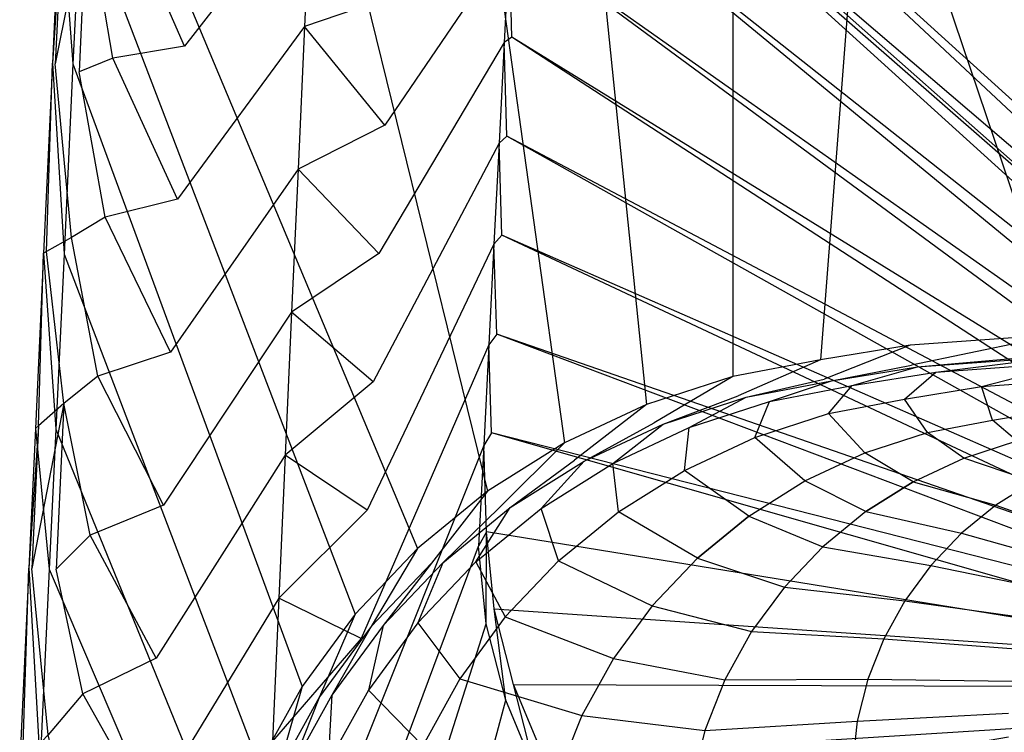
# Model space of a CAD drawing. Extents: x 0 to 0.45, y -0.35 to 0.
# Tile 4 of 30: x 0.002 to 0.151, y -0.163 to -0.055. Entities that reach past the tile are written whole.
import ezdxf

# ---------------------------------------------------------------- set-up
doc = ezdxf.new("R2010")
doc.units = 0
doc.layers.add('L0_WT_536045_0___REPLACEMTFOREM', color=7, linetype='CONTINUOUS')

msp = doc.modelspace()

# ---------------------------------------------------------------- linework, layer by layer
at = {"layer": 'L0_WT_536045_0___REPLACEMTFOREM', "color": 8}
for points, invisible_edges in [([(0.079376, -0.001524, 0.021923), (0.21824, -0.131549, 0.021923), (0.078767, -0.011923, 0.021923), (0.079376, -0.001524, 0.021923)], 13), ([(0.21824, -0.131549, 0.021923), (0.079376, -0.001524, 0.021923), (0.22178, -0.131085, 0.021923), (0.21824, -0.131549, 0.021923)], 14), ([(0.370624, -0.001524, 0.021923), (0.22178, -0.131085, 0.021923), (0.079376, -0.001524, 0.021923), (0.370624, -0.001524, 0.021923)], 13), ([(0.078697, -0.013122, 0.021923), (0.211479, -0.133682, 0.021923), (0.077931, -0.028026, 0.021923), (0.078697, -0.013122, 0.021923)], 13), ([(0.078767, -0.011923, 0.021923), (0.214833, -0.13237, 0.021923), (0.078697, -0.013122, 0.021923), (0.078767, -0.011923, 0.021923)], 13), ([(0.211479, -0.133682, 0.021923), (0.078697, -0.013122, 0.021923), (0.214833, -0.13237, 0.021923), (0.211479, -0.133682, 0.021923)], 14), ([(0.214833, -0.13237, 0.021923), (0.078767, -0.011923, 0.021923), (0.21824, -0.131549, 0.021923), (0.214833, -0.13237, 0.021923)], 14), ([(0.062171, -0.134881, 0.160385), (0.012428, -0.016115, 0.160385), (0.011465, -0.036696, 0.160385), (0.062171, -0.134881, 0.160385)], 13), ([(0.072724, -0.12624, 0.160385), (0.045644, -0.016115, 0.160385), (0.012428, -0.016115, 0.160385), (0.072724, -0.12624, 0.160385)], 13), ([(0.012428, -0.016115, 0.160385), (0.062171, -0.134881, 0.160385), (0.072724, -0.12624, 0.160385), (0.012428, -0.016115, 0.160385)], 14), ([(0.084289, -0.118957, 0.160385), (0.070015, -0.016115, 0.160385), (0.045644, -0.016115, 0.160385), (0.084289, -0.118957, 0.160385)], 13), ([(0.045644, -0.016115, 0.160385), (0.072724, -0.12624, 0.160385), (0.084289, -0.118957, 0.160385), (0.045644, -0.016115, 0.160385)], 14), ([(0.09667, -0.113159, 0.160385), (0.086719, -0.016115, 0.160385), (0.070015, -0.016115, 0.160385), (0.09667, -0.113159, 0.160385)], 13), ([(0.070015, -0.016115, 0.160385), (0.084289, -0.118957, 0.160385), (0.09667, -0.113159, 0.160385), (0.070015, -0.016115, 0.160385)], 14), ([(0.109658, -0.108943, 0.160385), (0.10967, -0.016115, 0.160385), (0.086719, -0.016115, 0.160385), (0.109658, -0.108943, 0.160385)], 13), ([(0.086719, -0.016115, 0.160385), (0.09667, -0.113159, 0.160385), (0.109658, -0.108943, 0.160385), (0.086719, -0.016115, 0.160385)], 14), ([(0.10967, -0.016115, 0.160385), (0.109658, -0.108943, 0.160385), (0.122879, -0.106412, 0.160385), (0.10967, -0.016115, 0.160385)], 14), ([(0.122879, -0.106412, 0.160385), (0.129818, -0.016108, 0.160385), (0.10967, -0.016115, 0.160385), (0.122879, -0.106412, 0.160385)], 13), ([(0.129818, -0.016108, 0.160385), (0.122879, -0.106412, 0.160385), (0.136341, -0.104234, 0.160385), (0.129818, -0.016108, 0.160385)], 14), ([(0.158928, -0.102582, 0.15988), (0.129818, -0.016108, 0.160385), (0.136341, -0.104234, 0.160385), (0.158928, -0.102582, 0.15988)], 14), ([(0.158928, -0.102582, 0.15988), (0.1535, -0.01611, 0.160368), (0.129818, -0.016108, 0.160385), (0.158928, -0.102582, 0.15988)], 14), ([(0.077931, -0.028026, 0.021923), (0.208304, -0.13539, 0.021923), (0.077165, -0.042931, 0.021923), (0.077931, -0.028026, 0.021923)], 13), ([(0.208304, -0.13539, 0.021923), (0.077931, -0.028026, 0.021923), (0.211479, -0.133682, 0.021923), (0.208304, -0.13539, 0.021923)], 14), ([(0.04612, -0.034659, 0.049616), (0.02711, -0.059201, 0.077308), (0.028179, -0.036161, 0.077308), (0.04612, -0.034659, 0.049616)], 14), ([(0.04612, -0.034659, 0.049616), (0.045153, -0.056196, 0.049616), (0.02711, -0.059201, 0.077308), (0.04612, -0.034659, 0.049616)], 14), ([(0.04612, -0.034659, 0.049616), (0.05815, -0.051774, 0.03577), (0.045153, -0.056196, 0.049616), (0.04612, -0.034659, 0.049616)], 13), ([(0.010289, -0.061854, 0.160385), (0.008389, -0.03656, 0.160385), (0.007213, -0.061718, 0.160385), (0.010289, -0.061854, 0.160385)], 13), ([(0.008811, -0.036722, 0.157458), (0.007213, -0.061718, 0.160385), (0.008389, -0.03656, 0.160385), (0.008811, -0.036722, 0.157458)], 14), ([(0.007213, -0.061718, 0.160385), (0.008811, -0.036722, 0.157458), (0.007637, -0.061859, 0.157458), (0.007213, -0.061718, 0.160385)], 13), ([(0.012387, -0.038089, 0.132692), (0.007637, -0.061859, 0.157458), (0.008811, -0.036722, 0.157458), (0.012387, -0.038089, 0.132692)], 14), ([(0.008389, -0.03656, 0.160385), (0.010289, -0.061854, 0.160385), (0.011465, -0.036696, 0.160385), (0.008389, -0.03656, 0.160385)], 14), ([(0.052811, -0.144735, 0.160385), (0.011465, -0.036696, 0.160385), (0.010289, -0.061854, 0.160385), (0.052811, -0.144735, 0.160385)], 13), ([(0.011465, -0.036696, 0.160385), (0.052811, -0.144735, 0.160385), (0.062171, -0.134881, 0.160385), (0.011465, -0.036696, 0.160385)], 14), ([(0.016279, -0.061002, 0.105), (0.012387, -0.038089, 0.132692), (0.01741, -0.037062, 0.105), (0.016279, -0.061002, 0.105)], 14), ([(0.01741, -0.037062, 0.105), (0.02711, -0.059201, 0.077308), (0.016279, -0.061002, 0.105), (0.01741, -0.037062, 0.105)], 13), ([(0.02711, -0.059201, 0.077308), (0.01741, -0.037062, 0.105), (0.028179, -0.036161, 0.077308), (0.02711, -0.059201, 0.077308)], 14), ([(0.007637, -0.061859, 0.157458), (0.012387, -0.038089, 0.132692), (0.011225, -0.063057, 0.132692), (0.007637, -0.061859, 0.157458)], 13), ([(0.012387, -0.038089, 0.132692), (0.016279, -0.061002, 0.105), (0.011225, -0.063057, 0.132692), (0.012387, -0.038089, 0.132692)], 13), ([(0.076399, -0.057836, 0.021923), (0.076008, -0.043469, 0.022766), (0.077165, -0.042931, 0.021923), (0.076399, -0.057836, 0.021923)], 14), ([(0.077165, -0.042931, 0.021923), (0.205356, -0.137469, 0.021923), (0.076399, -0.057836, 0.021923), (0.077165, -0.042931, 0.021923)], 13), ([(0.205356, -0.137469, 0.021923), (0.077165, -0.042931, 0.021923), (0.208304, -0.13539, 0.021923), (0.205356, -0.137469, 0.021923)], 14), ([(0.076008, -0.043469, 0.022766), (0.057262, -0.0711, 0.03577), (0.05815, -0.051774, 0.03577), (0.076008, -0.043469, 0.022766)], 14), ([(0.076008, -0.043469, 0.022766), (0.075234, -0.058643, 0.022766), (0.057262, -0.0711, 0.03577), (0.076008, -0.043469, 0.022766)], 14), ([(0.076008, -0.043469, 0.022766), (0.076399, -0.057836, 0.021923), (0.075234, -0.058643, 0.022766), (0.076008, -0.043469, 0.022766)], 13), ([(0.057262, -0.0711, 0.03577), (0.045153, -0.056196, 0.049616), (0.05815, -0.051774, 0.03577), (0.057262, -0.0711, 0.03577)], 14), ([(0.045153, -0.056196, 0.049616), (0.026041, -0.082241, 0.077308), (0.02711, -0.059201, 0.077308), (0.045153, -0.056196, 0.049616)], 14), ([(0.045153, -0.056196, 0.049616), (0.044187, -0.077733, 0.049616), (0.026041, -0.082241, 0.077308), (0.045153, -0.056196, 0.049616)], 14), ([(0.045153, -0.056196, 0.049616), (0.057262, -0.0711, 0.03577), (0.044187, -0.077733, 0.049616), (0.045153, -0.056196, 0.049616)], 13), ([(0.026041, -0.082241, 0.077308), (0.016279, -0.061002, 0.105), (0.02711, -0.059201, 0.077308), (0.026041, -0.082241, 0.077308)], 14), ([(0.075234, -0.058643, 0.022766), (0.056373, -0.090426, 0.03577), (0.057262, -0.0711, 0.03577), (0.075234, -0.058643, 0.022766)], 14), ([(0.075234, -0.058643, 0.022766), (0.074461, -0.073817, 0.022766), (0.056373, -0.090426, 0.03577), (0.075234, -0.058643, 0.022766)], 14), ([(0.075234, -0.058643, 0.022766), (0.075633, -0.072741, 0.021923), (0.074461, -0.073817, 0.022766), (0.075234, -0.058643, 0.022766)], 13), ([(0.075633, -0.072741, 0.021923), (0.075234, -0.058643, 0.022766), (0.076399, -0.057836, 0.021923), (0.075633, -0.072741, 0.021923)], 14), ([(0.076399, -0.057836, 0.021923), (0.20268, -0.139892, 0.021923), (0.075633, -0.072741, 0.021923), (0.076399, -0.057836, 0.021923)], 13), ([(0.20268, -0.139892, 0.021923), (0.076399, -0.057836, 0.021923), (0.205356, -0.137469, 0.021923), (0.20268, -0.139892, 0.021923)], 14), ([(0.008949, -0.09052, 0.160385), (0.007213, -0.061718, 0.160385), (0.005872, -0.090384, 0.160385), (0.008949, -0.09052, 0.160385)], 13), ([(0.007213, -0.061718, 0.160385), (0.006315, -0.090135, 0.157458), (0.005872, -0.090384, 0.160385), (0.007213, -0.061718, 0.160385)], 13), ([(0.006315, -0.090135, 0.157458), (0.007213, -0.061718, 0.160385), (0.007637, -0.061859, 0.157458), (0.006315, -0.090135, 0.157458)], 14), ([(0.007637, -0.061859, 0.157458), (0.010064, -0.088024, 0.132692), (0.006315, -0.090135, 0.157458), (0.007637, -0.061859, 0.157458)], 13), ([(0.007213, -0.061718, 0.160385), (0.008949, -0.09052, 0.160385), (0.010289, -0.061854, 0.160385), (0.007213, -0.061718, 0.160385)], 14), ([(0.010064, -0.088024, 0.132692), (0.007637, -0.061859, 0.157458), (0.011225, -0.063057, 0.132692), (0.010064, -0.088024, 0.132692)], 14), ([(0.044801, -0.155634, 0.160385), (0.010289, -0.061854, 0.160385), (0.008949, -0.09052, 0.160385), (0.044801, -0.155634, 0.160385)], 13), ([(0.010289, -0.061854, 0.160385), (0.044801, -0.155634, 0.160385), (0.052811, -0.144735, 0.160385), (0.010289, -0.061854, 0.160385)], 14), ([(0.015148, -0.084943, 0.105), (0.011225, -0.063057, 0.132692), (0.016279, -0.061002, 0.105), (0.015148, -0.084943, 0.105)], 14), ([(0.016279, -0.061002, 0.105), (0.026041, -0.082241, 0.077308), (0.015148, -0.084943, 0.105), (0.016279, -0.061002, 0.105)], 13), ([(0.011225, -0.063057, 0.132692), (0.015148, -0.084943, 0.105), (0.010064, -0.088024, 0.132692), (0.011225, -0.063057, 0.132692)], 13), ([(0.056373, -0.090426, 0.03577), (0.044187, -0.077733, 0.049616), (0.057262, -0.0711, 0.03577), (0.056373, -0.090426, 0.03577)], 14), ([(0.074461, -0.073817, 0.022766), (0.055485, -0.109752, 0.03577), (0.056373, -0.090426, 0.03577), (0.074461, -0.073817, 0.022766)], 14), ([(0.074461, -0.073817, 0.022766), (0.073688, -0.088991, 0.022766), (0.055485, -0.109752, 0.03577), (0.074461, -0.073817, 0.022766)], 14), ([(0.074461, -0.073817, 0.022766), (0.074867, -0.087646, 0.021923), (0.073688, -0.088991, 0.022766), (0.074461, -0.073817, 0.022766)], 13), ([(0.074867, -0.087646, 0.021923), (0.074461, -0.073817, 0.022766), (0.075633, -0.072741, 0.021923), (0.074867, -0.087646, 0.021923)], 14), ([(0.075633, -0.072741, 0.021923), (0.200319, -0.142625, 0.021923), (0.074867, -0.087646, 0.021923), (0.075633, -0.072741, 0.021923)], 13), ([(0.200319, -0.142625, 0.021923), (0.075633, -0.072741, 0.021923), (0.20268, -0.139892, 0.021923), (0.200319, -0.142625, 0.021923)], 14), ([(0.044187, -0.077733, 0.049616), (0.024972, -0.105281, 0.077308), (0.026041, -0.082241, 0.077308), (0.044187, -0.077733, 0.049616)], 14), ([(0.044187, -0.077733, 0.049616), (0.04322, -0.09927, 0.049616), (0.024972, -0.105281, 0.077308), (0.044187, -0.077733, 0.049616)], 14), ([(0.044187, -0.077733, 0.049616), (0.056373, -0.090426, 0.03577), (0.04322, -0.09927, 0.049616), (0.044187, -0.077733, 0.049616)], 13), ([(0.024972, -0.105281, 0.077308), (0.015148, -0.084943, 0.105), (0.026041, -0.082241, 0.077308), (0.024972, -0.105281, 0.077308)], 14), ([(0.014017, -0.108883, 0.105), (0.010064, -0.088024, 0.132692), (0.015148, -0.084943, 0.105), (0.014017, -0.108883, 0.105)], 14), ([(0.015148, -0.084943, 0.105), (0.024972, -0.105281, 0.077308), (0.014017, -0.108883, 0.105), (0.015148, -0.084943, 0.105)], 13), ([(0.008902, -0.112992, 0.132692), (0.006315, -0.090135, 0.157458), (0.010064, -0.088024, 0.132692), (0.008902, -0.112992, 0.132692)], 14), ([(0.010064, -0.088024, 0.132692), (0.014017, -0.108883, 0.105), (0.008902, -0.112992, 0.132692), (0.010064, -0.088024, 0.132692)], 13), ([(0.074101, -0.10255, 0.021923), (0.073688, -0.088991, 0.022766), (0.074867, -0.087646, 0.021923), (0.074101, -0.10255, 0.021923)], 14), ([(0.074867, -0.087646, 0.021923), (0.198311, -0.145629, 0.021923), (0.074101, -0.10255, 0.021923), (0.074867, -0.087646, 0.021923)], 13), ([(0.198311, -0.145629, 0.021923), (0.074867, -0.087646, 0.021923), (0.200319, -0.142625, 0.021923), (0.198311, -0.145629, 0.021923)], 14), ([(0.007716, -0.11689, 0.160385), (0.005872, -0.090384, 0.160385), (0.00464, -0.116754, 0.160385), (0.007716, -0.11689, 0.160385)], 13), ([(0.005872, -0.090384, 0.160385), (0.00509, -0.116357, 0.157458), (0.00464, -0.116754, 0.160385), (0.005872, -0.090384, 0.160385)], 13), ([(0.006315, -0.090135, 0.157458), (0.008902, -0.112992, 0.132692), (0.00509, -0.116357, 0.157458), (0.006315, -0.090135, 0.157458)], 13), ([(0.00509, -0.116357, 0.157458), (0.005872, -0.090384, 0.160385), (0.006315, -0.090135, 0.157458), (0.00509, -0.116357, 0.157458)], 14), ([(0.005872, -0.090384, 0.160385), (0.007716, -0.11689, 0.160385), (0.008949, -0.09052, 0.160385), (0.005872, -0.090384, 0.160385)], 14), ([(0.055485, -0.109752, 0.03577), (0.04322, -0.09927, 0.049616), (0.056373, -0.090426, 0.03577), (0.055485, -0.109752, 0.03577)], 14), ([(0.073688, -0.088991, 0.022766), (0.054597, -0.129078, 0.03577), (0.055485, -0.109752, 0.03577), (0.073688, -0.088991, 0.022766)], 14), ([(0.073688, -0.088991, 0.022766), (0.072914, -0.104165, 0.022766), (0.054597, -0.129078, 0.03577), (0.073688, -0.088991, 0.022766)], 14), ([(0.073688, -0.088991, 0.022766), (0.074101, -0.10255, 0.021923), (0.072914, -0.104165, 0.022766), (0.073688, -0.088991, 0.022766)], 13), ([(0.038279, -0.167392, 0.160385), (0.008949, -0.09052, 0.160385), (0.007716, -0.11689, 0.160385), (0.038279, -0.167392, 0.160385)], 13), ([(0.008949, -0.09052, 0.160385), (0.038279, -0.167392, 0.160385), (0.044801, -0.155634, 0.160385), (0.008949, -0.09052, 0.160385)], 14), ([(0.04322, -0.09927, 0.049616), (0.023903, -0.12832, 0.077308), (0.024972, -0.105281, 0.077308), (0.04322, -0.09927, 0.049616)], 14), ([(0.04322, -0.09927, 0.049616), (0.042254, -0.120807, 0.049616), (0.023903, -0.12832, 0.077308), (0.04322, -0.09927, 0.049616)], 14), ([(0.04322, -0.09927, 0.049616), (0.055485, -0.109752, 0.03577), (0.042254, -0.120807, 0.049616), (0.04322, -0.09927, 0.049616)], 13), ([(0.073335, -0.117455, 0.021923), (0.072914, -0.104165, 0.022766), (0.074101, -0.10255, 0.021923), (0.073335, -0.117455, 0.021923)], 14), ([(0.074101, -0.10255, 0.021923), (0.196688, -0.148858, 0.021923), (0.073335, -0.117455, 0.021923), (0.074101, -0.10255, 0.021923)], 13), ([(0.196688, -0.148858, 0.021923), (0.074101, -0.10255, 0.021923), (0.198311, -0.145629, 0.021923), (0.196688, -0.148858, 0.021923)], 14), ([(0.136562, -0.107223, 0.160385), (0.158928, -0.102582, 0.15988), (0.136341, -0.104234, 0.160385), (0.136562, -0.107223, 0.160385)], 13), ([(0.158928, -0.102582, 0.15988), (0.136562, -0.107223, 0.160385), (0.159115, -0.10557, 0.159863), (0.158928, -0.102582, 0.15988)], 14), ([(0.072914, -0.104165, 0.022766), (0.053709, -0.148404, 0.03577), (0.054597, -0.129078, 0.03577), (0.072914, -0.104165, 0.022766)], 14), ([(0.072914, -0.104165, 0.022766), (0.072141, -0.119339, 0.022766), (0.053709, -0.148404, 0.03577), (0.072914, -0.104165, 0.022766)], 14), ([(0.072914, -0.104165, 0.022766), (0.073335, -0.117455, 0.021923), (0.072141, -0.119339, 0.022766), (0.072914, -0.104165, 0.022766)], 13), ([(0.123431, -0.109358, 0.160385), (0.136341, -0.104234, 0.160385), (0.122879, -0.106412, 0.160385), (0.123431, -0.109358, 0.160385)], 13), ([(0.136341, -0.104234, 0.160385), (0.123431, -0.109358, 0.160385), (0.136562, -0.107223, 0.160385), (0.136341, -0.104234, 0.160385)], 14), ([(0.023903, -0.12832, 0.077308), (0.014017, -0.108883, 0.105), (0.024972, -0.105281, 0.077308), (0.023903, -0.12832, 0.077308)], 14), ([(0.110446, -0.111843, 0.160385), (0.122879, -0.106412, 0.160385), (0.109658, -0.108943, 0.160385), (0.110446, -0.111843, 0.160385)], 13), ([(0.122879, -0.106412, 0.160385), (0.110446, -0.111843, 0.160385), (0.123431, -0.109358, 0.160385), (0.122879, -0.106412, 0.160385)], 14), ([(0.137488, -0.107489, 0.153648), (0.159115, -0.10557, 0.159863), (0.136562, -0.107223, 0.160385), (0.137488, -0.107489, 0.153648)], 14), ([(0.159115, -0.10557, 0.159863), (0.137488, -0.107489, 0.153648), (0.159781, -0.105853, 0.15316), (0.159115, -0.10557, 0.159863)], 13), ([(0.140229, -0.108276, 0.133701), (0.159781, -0.105853, 0.15316), (0.137488, -0.107489, 0.153648), (0.140229, -0.108276, 0.133701)], 14), ([(0.159781, -0.105853, 0.15316), (0.140229, -0.108276, 0.133701), (0.161752, -0.106691, 0.133313), (0.159781, -0.105853, 0.15316)], 13), ([(0.147081, -0.110456, 0.107016), (0.161752, -0.106691, 0.133313), (0.140229, -0.108276, 0.133701), (0.147081, -0.110456, 0.107016)], 14), ([(0.161752, -0.106691, 0.133313), (0.147081, -0.110456, 0.107016), (0.166773, -0.108999, 0.106767), (0.161752, -0.106691, 0.133313)], 13), ([(0.124494, -0.109601, 0.153648), (0.136562, -0.107223, 0.160385), (0.123431, -0.109358, 0.160385), (0.124494, -0.109601, 0.153648)], 14), ([(0.136562, -0.107223, 0.160385), (0.124494, -0.109601, 0.153648), (0.137488, -0.107489, 0.153648), (0.136562, -0.107223, 0.160385)], 13), ([(0.127643, -0.110322, 0.133701), (0.137488, -0.107489, 0.153648), (0.124494, -0.109601, 0.153648), (0.127643, -0.110322, 0.133701)], 14), ([(0.137488, -0.107489, 0.153648), (0.127643, -0.110322, 0.133701), (0.140229, -0.108276, 0.133701), (0.137488, -0.107489, 0.153648)], 13), ([(0.012886, -0.132823, 0.105), (0.008902, -0.112992, 0.132692), (0.014017, -0.108883, 0.105), (0.012886, -0.132823, 0.105)], 14), ([(0.014017, -0.108883, 0.105), (0.023903, -0.12832, 0.077308), (0.012886, -0.132823, 0.105), (0.014017, -0.108883, 0.105)], 13), ([(0.097831, -0.115938, 0.160385), (0.109658, -0.108943, 0.160385), (0.09667, -0.113159, 0.160385), (0.097831, -0.115938, 0.160385)], 13), ([(0.109658, -0.108943, 0.160385), (0.097831, -0.115938, 0.160385), (0.110446, -0.111843, 0.160385), (0.109658, -0.108943, 0.160385)], 14), ([(0.111646, -0.11206, 0.153648), (0.123431, -0.109358, 0.160385), (0.110446, -0.111843, 0.160385), (0.111646, -0.11206, 0.153648)], 14), ([(0.123431, -0.109358, 0.160385), (0.111646, -0.11206, 0.153648), (0.124494, -0.109601, 0.153648), (0.123431, -0.109358, 0.160385)], 13), ([(0.115197, -0.112704, 0.133701), (0.124494, -0.109601, 0.153648), (0.111646, -0.11206, 0.153648), (0.115197, -0.112704, 0.133701)], 14), ([(0.124494, -0.109601, 0.153648), (0.115197, -0.112704, 0.133701), (0.127643, -0.110322, 0.133701), (0.124494, -0.109601, 0.153648)], 13), ([(0.135512, -0.112336, 0.107016), (0.140229, -0.108276, 0.133701), (0.127643, -0.110322, 0.133701), (0.135512, -0.112336, 0.107016)], 14), ([(0.140229, -0.108276, 0.133701), (0.135512, -0.112336, 0.107016), (0.147081, -0.110456, 0.107016), (0.140229, -0.108276, 0.133701)], 13), ([(0.158604, -0.113899, 0.080334), (0.166773, -0.108999, 0.106767), (0.147081, -0.110456, 0.107016), (0.158604, -0.113899, 0.080334)], 14), ([(0.054597, -0.129078, 0.03577), (0.042254, -0.120807, 0.049616), (0.055485, -0.109752, 0.03577), (0.054597, -0.129078, 0.03577)], 14), ([(0.124072, -0.114526, 0.107016), (0.127643, -0.110322, 0.133701), (0.115197, -0.112704, 0.133701), (0.124072, -0.114526, 0.107016)], 14), ([(0.127643, -0.110322, 0.133701), (0.124072, -0.114526, 0.107016), (0.135512, -0.112336, 0.107016), (0.127643, -0.110322, 0.133701)], 13), ([(0.148746, -0.115501, 0.080334), (0.147081, -0.110456, 0.107016), (0.135512, -0.112336, 0.107016), (0.148746, -0.115501, 0.080334)], 14), ([(0.147081, -0.110456, 0.107016), (0.148746, -0.115501, 0.080334), (0.158604, -0.113899, 0.080334), (0.147081, -0.110456, 0.107016)], 13), ([(0.099162, -0.116112, 0.153648), (0.110446, -0.111843, 0.160385), (0.097831, -0.115938, 0.160385), (0.099162, -0.116112, 0.153648)], 14), ([(0.110446, -0.111843, 0.160385), (0.099162, -0.116112, 0.153648), (0.111646, -0.11206, 0.153648), (0.110446, -0.111843, 0.160385)], 13), ([(0.103104, -0.116629, 0.133701), (0.111646, -0.11206, 0.153648), (0.099162, -0.116112, 0.153648), (0.103104, -0.116629, 0.133701)], 14), ([(0.111646, -0.11206, 0.153648), (0.103104, -0.116629, 0.133701), (0.115197, -0.112704, 0.133701), (0.111646, -0.11206, 0.153648)], 13), ([(0.138998, -0.117367, 0.080334), (0.135512, -0.112336, 0.107016), (0.124072, -0.114526, 0.107016), (0.138998, -0.117367, 0.080334)], 14), ([(0.135512, -0.112336, 0.107016), (0.138998, -0.117367, 0.080334), (0.148746, -0.115501, 0.080334), (0.135512, -0.112336, 0.107016)], 13), ([(0.004086, -0.137846, 0.157458), (0.008902, -0.112992, 0.132692), (0.00774, -0.137959, 0.132692), (0.004086, -0.137846, 0.157458)], 13), ([(0.008902, -0.112992, 0.132692), (0.004086, -0.137846, 0.157458), (0.00509, -0.116357, 0.157458), (0.008902, -0.112992, 0.132692)], 14), ([(0.008902, -0.112992, 0.132692), (0.012886, -0.132823, 0.105), (0.00774, -0.137959, 0.132692), (0.008902, -0.112992, 0.132692)], 13), ([(0.0858, -0.121572, 0.160385), (0.09667, -0.113159, 0.160385), (0.084289, -0.118957, 0.160385), (0.0858, -0.121572, 0.160385)], 13), ([(0.09667, -0.113159, 0.160385), (0.0858, -0.121572, 0.160385), (0.097831, -0.115938, 0.160385), (0.09667, -0.113159, 0.160385)], 14), ([(0.112957, -0.118134, 0.107016), (0.115197, -0.112704, 0.133701), (0.103104, -0.116629, 0.133701), (0.112957, -0.118134, 0.107016)], 14), ([(0.115197, -0.112704, 0.133701), (0.112957, -0.118134, 0.107016), (0.124072, -0.114526, 0.107016), (0.115197, -0.112704, 0.133701)], 13), ([(0.16065, -0.117059, 0.066995), (0.158604, -0.113899, 0.080334), (0.148746, -0.115501, 0.080334), (0.16065, -0.117059, 0.066995)], 14), ([(0.129526, -0.120442, 0.080334), (0.124072, -0.114526, 0.107016), (0.112957, -0.118134, 0.107016), (0.129526, -0.120442, 0.080334)], 14), ([(0.124072, -0.114526, 0.107016), (0.129526, -0.120442, 0.080334), (0.138998, -0.117367, 0.080334), (0.124072, -0.114526, 0.107016)], 13), ([(0.152424, -0.118634, 0.066995), (0.148746, -0.115501, 0.080334), (0.138998, -0.117367, 0.080334), (0.152424, -0.118634, 0.066995)], 14), ([(0.148746, -0.115501, 0.080334), (0.152424, -0.118634, 0.066995), (0.16065, -0.117059, 0.066995), (0.148746, -0.115501, 0.080334)], 13), ([(0.003654, -0.137833, 0.160385), (0.00509, -0.116357, 0.157458), (0.004086, -0.137846, 0.157458), (0.003654, -0.137833, 0.160385)], 13), ([(0.00509, -0.116357, 0.157458), (0.003654, -0.137833, 0.160385), (0.00464, -0.116754, 0.160385), (0.00509, -0.116357, 0.157458)], 14), ([(0.006731, -0.137968, 0.160385), (0.00464, -0.116754, 0.160385), (0.003654, -0.137833, 0.160385), (0.006731, -0.137968, 0.160385)], 13), ([(0.00464, -0.116754, 0.160385), (0.006731, -0.137968, 0.160385), (0.007716, -0.11689, 0.160385), (0.00464, -0.116754, 0.160385)], 14), ([(0.033357, -0.179812, 0.160385), (0.007716, -0.11689, 0.160385), (0.006731, -0.137968, 0.160385), (0.033357, -0.179812, 0.160385)], 13), ([(0.007716, -0.11689, 0.160385), (0.033357, -0.179812, 0.160385), (0.038279, -0.167392, 0.160385), (0.007716, -0.11689, 0.160385)], 14), ([(0.087258, -0.121688, 0.153648), (0.097831, -0.115938, 0.160385), (0.0858, -0.121572, 0.160385), (0.087258, -0.121688, 0.153648)], 14), ([(0.097831, -0.115938, 0.160385), (0.087258, -0.121688, 0.153648), (0.099162, -0.116112, 0.153648), (0.097831, -0.115938, 0.160385)], 13), ([(0.091573, -0.12203, 0.133701), (0.099162, -0.116112, 0.153648), (0.087258, -0.121688, 0.153648), (0.091573, -0.12203, 0.133701)], 14), ([(0.099162, -0.116112, 0.153648), (0.091573, -0.12203, 0.133701), (0.103104, -0.116629, 0.133701), (0.099162, -0.116112, 0.153648)], 13), ([(0.102358, -0.123098, 0.107016), (0.103104, -0.116629, 0.133701), (0.091573, -0.12203, 0.133701), (0.102358, -0.123098, 0.107016)], 14), ([(0.103104, -0.116629, 0.133701), (0.102358, -0.123098, 0.107016), (0.112957, -0.118134, 0.107016), (0.103104, -0.116629, 0.133701)], 13), ([(0.072569, -0.13236, 0.021923), (0.072141, -0.119339, 0.022766), (0.073335, -0.117455, 0.021923), (0.072569, -0.13236, 0.021923)], 14), ([(0.073335, -0.117455, 0.021923), (0.195477, -0.152264, 0.021923), (0.072569, -0.13236, 0.021923), (0.073335, -0.117455, 0.021923)], 13), ([(0.195477, -0.152264, 0.021923), (0.073335, -0.117455, 0.021923), (0.196688, -0.148858, 0.021923), (0.195477, -0.152264, 0.021923)], 14), ([(0.120494, -0.124672, 0.080334), (0.112957, -0.118134, 0.107016), (0.102358, -0.123098, 0.107016), (0.120494, -0.124672, 0.080334)], 14), ([(0.112957, -0.118134, 0.107016), (0.120494, -0.124672, 0.080334), (0.129526, -0.120442, 0.080334), (0.112957, -0.118134, 0.107016)], 13), ([(0.144431, -0.121228, 0.066995), (0.138998, -0.117367, 0.080334), (0.129526, -0.120442, 0.080334), (0.144431, -0.121228, 0.066995)], 14), ([(0.138998, -0.117367, 0.080334), (0.144431, -0.121228, 0.066995), (0.152424, -0.118634, 0.066995), (0.138998, -0.117367, 0.080334)], 13), ([(0.072141, -0.119339, 0.022766), (0.052821, -0.16773, 0.03577), (0.053709, -0.148404, 0.03577), (0.072141, -0.119339, 0.022766)], 14), ([(0.072141, -0.119339, 0.022766), (0.071367, -0.134513, 0.022766), (0.052821, -0.16773, 0.03577), (0.072141, -0.119339, 0.022766)], 14), ([(0.072141, -0.119339, 0.022766), (0.072569, -0.13236, 0.021923), (0.071367, -0.134513, 0.022766), (0.072141, -0.119339, 0.022766)], 13), ([(0.07456, -0.12865, 0.160385), (0.084289, -0.118957, 0.160385), (0.072724, -0.12624, 0.160385), (0.07456, -0.12865, 0.160385)], 13), ([(0.084289, -0.118957, 0.160385), (0.07456, -0.12865, 0.160385), (0.0858, -0.121572, 0.160385), (0.084289, -0.118957, 0.160385)], 14), ([(0.160958, -0.121939, 0.057661), (0.152424, -0.118634, 0.066995), (0.144431, -0.121228, 0.066995), (0.160958, -0.121939, 0.057661)], 14), ([(0.042254, -0.120807, 0.049616), (0.022834, -0.15136, 0.077308), (0.023903, -0.12832, 0.077308), (0.042254, -0.120807, 0.049616)], 14), ([(0.042254, -0.120807, 0.049616), (0.041288, -0.142344, 0.049616), (0.022834, -0.15136, 0.077308), (0.042254, -0.120807, 0.049616)], 14), ([(0.042254, -0.120807, 0.049616), (0.054597, -0.129078, 0.03577), (0.041288, -0.142344, 0.049616), (0.042254, -0.120807, 0.049616)], 13), ([(0.076135, -0.128692, 0.153648), (0.0858, -0.121572, 0.160385), (0.07456, -0.12865, 0.160385), (0.076135, -0.128692, 0.153648)], 14), ([(0.0858, -0.121572, 0.160385), (0.076135, -0.128692, 0.153648), (0.087258, -0.121688, 0.153648), (0.0858, -0.121572, 0.160385)], 13), ([(0.136809, -0.124798, 0.066995), (0.129526, -0.120442, 0.080334), (0.120494, -0.124672, 0.080334), (0.136809, -0.124798, 0.066995)], 14), ([(0.129526, -0.120442, 0.080334), (0.136809, -0.124798, 0.066995), (0.144431, -0.121228, 0.066995), (0.129526, -0.120442, 0.080334)], 13), ([(0.154899, -0.124776, 0.057661), (0.144431, -0.121228, 0.066995), (0.136809, -0.124798, 0.066995), (0.154899, -0.124776, 0.057661)], 14), ([(0.144431, -0.121228, 0.066995), (0.154899, -0.124776, 0.057661), (0.160958, -0.121939, 0.057661), (0.144431, -0.121228, 0.066995)], 13), ([(0.080799, -0.128814, 0.133701), (0.087258, -0.121688, 0.153648), (0.076135, -0.128692, 0.153648), (0.080799, -0.128814, 0.133701)], 14), ([(0.087258, -0.121688, 0.153648), (0.080799, -0.128814, 0.133701), (0.091573, -0.12203, 0.133701), (0.087258, -0.121688, 0.153648)], 13), ([(0.092455, -0.129334, 0.107016), (0.091573, -0.12203, 0.133701), (0.080799, -0.128814, 0.133701), (0.092455, -0.129334, 0.107016)], 14), ([(0.091573, -0.12203, 0.133701), (0.092455, -0.129334, 0.107016), (0.102358, -0.123098, 0.107016), (0.091573, -0.12203, 0.133701)], 13), ([(0.112056, -0.129985, 0.080334), (0.102358, -0.123098, 0.107016), (0.092455, -0.129334, 0.107016), (0.112056, -0.129985, 0.080334)], 14), ([(0.102358, -0.123098, 0.107016), (0.112056, -0.129985, 0.080334), (0.120494, -0.124672, 0.080334), (0.102358, -0.123098, 0.107016)], 13), ([(0.129688, -0.129282, 0.066995), (0.120494, -0.124672, 0.080334), (0.112056, -0.129985, 0.080334), (0.129688, -0.129282, 0.066995)], 14), ([(0.120494, -0.124672, 0.080334), (0.129688, -0.129282, 0.066995), (0.136809, -0.124798, 0.066995), (0.120494, -0.124672, 0.080334)], 13), ([(0.149239, -0.12834, 0.057661), (0.136809, -0.124798, 0.066995), (0.129688, -0.129282, 0.066995), (0.149239, -0.12834, 0.057661)], 13), ([(0.136809, -0.124798, 0.066995), (0.149239, -0.12834, 0.057661), (0.154899, -0.124776, 0.057661), (0.136809, -0.124798, 0.066995)], 14), ([(0.167539, -0.130163, 0.054029), (0.154899, -0.124776, 0.057661), (0.149239, -0.12834, 0.057661), (0.167539, -0.130163, 0.054029)], 13), ([(0.064303, -0.13705, 0.160385), (0.072724, -0.12624, 0.160385), (0.062171, -0.134881, 0.160385), (0.064303, -0.13705, 0.160385)], 13), ([(0.072724, -0.12624, 0.160385), (0.064303, -0.13705, 0.160385), (0.07456, -0.12865, 0.160385), (0.072724, -0.12624, 0.160385)], 14), ([(0.022834, -0.15136, 0.077308), (0.012886, -0.132823, 0.105), (0.023903, -0.12832, 0.077308), (0.022834, -0.15136, 0.077308)], 14), ([(0.065986, -0.137003, 0.153648), (0.07456, -0.12865, 0.160385), (0.064303, -0.13705, 0.160385), (0.065986, -0.137003, 0.153648)], 14), ([(0.07456, -0.12865, 0.160385), (0.065986, -0.137003, 0.153648), (0.076135, -0.128692, 0.153648), (0.07456, -0.12865, 0.160385)], 13), ([(0.070967, -0.136865, 0.133701), (0.076135, -0.128692, 0.153648), (0.065986, -0.137003, 0.153648), (0.070967, -0.136865, 0.133701)], 14), ([(0.076135, -0.128692, 0.153648), (0.070967, -0.136865, 0.133701), (0.080799, -0.128814, 0.133701), (0.076135, -0.128692, 0.153648)], 13), ([(0.083418, -0.136735, 0.107016), (0.080799, -0.128814, 0.133701), (0.070967, -0.136865, 0.133701), (0.083418, -0.136735, 0.107016)], 14), ([(0.080799, -0.128814, 0.133701), (0.083418, -0.136735, 0.107016), (0.092455, -0.129334, 0.107016), (0.080799, -0.128814, 0.133701)], 13), ([(0.129688, -0.129282, 0.066995), (0.144073, -0.132571, 0.057661), (0.149239, -0.12834, 0.057661), (0.129688, -0.129282, 0.066995)], 14), ([(0.163621, -0.133371, 0.054029), (0.149239, -0.12834, 0.057661), (0.144073, -0.132571, 0.057661), (0.163621, -0.133371, 0.054029)], 13), ([(0.149239, -0.12834, 0.057661), (0.163621, -0.133371, 0.054029), (0.167539, -0.130163, 0.054029), (0.149239, -0.12834, 0.057661)], 14), ([(0.053709, -0.148404, 0.03577), (0.041288, -0.142344, 0.049616), (0.054597, -0.129078, 0.03577), (0.053709, -0.148404, 0.03577)], 14), ([(0.104355, -0.136292, 0.080334), (0.092455, -0.129334, 0.107016), (0.083418, -0.136735, 0.107016), (0.104355, -0.136292, 0.080334)], 14), ([(0.092455, -0.129334, 0.107016), (0.104355, -0.136292, 0.080334), (0.112056, -0.129985, 0.080334), (0.092455, -0.129334, 0.107016)], 13), ([(0.12319, -0.134604, 0.066995), (0.112056, -0.129985, 0.080334), (0.104355, -0.136292, 0.080334), (0.12319, -0.134604, 0.066995)], 13), ([(0.112056, -0.129985, 0.080334), (0.12319, -0.134604, 0.066995), (0.129688, -0.129282, 0.066995), (0.112056, -0.129985, 0.080334)], 14), ([(0.144073, -0.132571, 0.057661), (0.129688, -0.129282, 0.066995), (0.12319, -0.134604, 0.066995), (0.144073, -0.132571, 0.057661)], 13), ([(0.011756, -0.156764, 0.105), (0.00774, -0.137959, 0.132692), (0.012886, -0.132823, 0.105), (0.011756, -0.156764, 0.105)], 14), ([(0.012886, -0.132823, 0.105), (0.022834, -0.15136, 0.077308), (0.011756, -0.156764, 0.105), (0.012886, -0.132823, 0.105)], 13), ([(0.072569, -0.13236, 0.021923), (0.072536, -0.146207, 0.022766), (0.071367, -0.134513, 0.022766), (0.072569, -0.13236, 0.021923)], 13), ([(0.072536, -0.146207, 0.022766), (0.072569, -0.13236, 0.021923), (0.073728, -0.143963, 0.021923), (0.072536, -0.146207, 0.022766)], 14), ([(0.195477, -0.152264, 0.021923), (0.073728, -0.143963, 0.021923), (0.072569, -0.13236, 0.021923), (0.195477, -0.152264, 0.021923)], 13), ([(0.12319, -0.134604, 0.066995), (0.139491, -0.137394, 0.057661), (0.144073, -0.132571, 0.057661), (0.12319, -0.134604, 0.066995)], 14), ([(0.160146, -0.137029, 0.054029), (0.144073, -0.132571, 0.057661), (0.139491, -0.137394, 0.057661), (0.160146, -0.137029, 0.054029)], 13), ([(0.144073, -0.132571, 0.057661), (0.160146, -0.137029, 0.054029), (0.163621, -0.133371, 0.054029), (0.144073, -0.132571, 0.057661)], 14), ([(0.055205, -0.146628, 0.160385), (0.062171, -0.134881, 0.160385), (0.052811, -0.144735, 0.160385), (0.055205, -0.146628, 0.160385)], 13), ([(0.071367, -0.134513, 0.022766), (0.05413, -0.180836, 0.03577), (0.052821, -0.16773, 0.03577), (0.071367, -0.134513, 0.022766)], 13), ([(0.05413, -0.180836, 0.03577), (0.071367, -0.134513, 0.022766), (0.072536, -0.146207, 0.022766), (0.05413, -0.180836, 0.03577)], 14), ([(0.062171, -0.134881, 0.160385), (0.055205, -0.146628, 0.160385), (0.064303, -0.13705, 0.160385), (0.062171, -0.134881, 0.160385)], 14), ([(0.104355, -0.136292, 0.080334), (0.117425, -0.140672, 0.066995), (0.12319, -0.134604, 0.066995), (0.104355, -0.136292, 0.080334)], 14), ([(0.139491, -0.137394, 0.057661), (0.12319, -0.134604, 0.066995), (0.117425, -0.140672, 0.066995), (0.139491, -0.137394, 0.057661)], 13), ([(0.083418, -0.136735, 0.107016), (0.097524, -0.143482, 0.080334), (0.104355, -0.136292, 0.080334), (0.083418, -0.136735, 0.107016)], 14), ([(0.117425, -0.140672, 0.066995), (0.104355, -0.136292, 0.080334), (0.097524, -0.143482, 0.080334), (0.117425, -0.140672, 0.066995)], 13), ([(0.005347, -0.167572, 0.160385), (0.003654, -0.137833, 0.160385), (0.00227, -0.167436, 0.160385), (0.005347, -0.167572, 0.160385)], 13), ([(0.003654, -0.137833, 0.160385), (0.002725, -0.166959, 0.157458), (0.00227, -0.167436, 0.160385), (0.003654, -0.137833, 0.160385)], 13), ([(0.002725, -0.166959, 0.157458), (0.003654, -0.137833, 0.160385), (0.004086, -0.137846, 0.157458), (0.002725, -0.166959, 0.157458)], 14), ([(0.004086, -0.137846, 0.157458), (0.006578, -0.162927, 0.132692), (0.002725, -0.166959, 0.157458), (0.004086, -0.137846, 0.157458)], 13), ([(0.003654, -0.137833, 0.160385), (0.005347, -0.167572, 0.160385), (0.006731, -0.137968, 0.160385), (0.003654, -0.137833, 0.160385)], 14), ([(0.006578, -0.162927, 0.132692), (0.004086, -0.137846, 0.157458), (0.00774, -0.137959, 0.132692), (0.006578, -0.162927, 0.132692)], 14), ([(0.056982, -0.146481, 0.153648), (0.064303, -0.13705, 0.160385), (0.055205, -0.146628, 0.160385), (0.056982, -0.146481, 0.153648)], 13), ([(0.064303, -0.13705, 0.160385), (0.056982, -0.146481, 0.153648), (0.065986, -0.137003, 0.153648), (0.064303, -0.13705, 0.160385)], 14), ([(0.062246, -0.146046, 0.133701), (0.065986, -0.137003, 0.153648), (0.056982, -0.146481, 0.153648), (0.062246, -0.146046, 0.133701)], 13), ([(0.075401, -0.145173, 0.107016), (0.070967, -0.136865, 0.133701), (0.062246, -0.146046, 0.133701), (0.075401, -0.145173, 0.107016)], 13), ([(0.065986, -0.137003, 0.153648), (0.062246, -0.146046, 0.133701), (0.070967, -0.136865, 0.133701), (0.065986, -0.137003, 0.153648)], 14), ([(0.070967, -0.136865, 0.133701), (0.075401, -0.145173, 0.107016), (0.083418, -0.136735, 0.107016), (0.070967, -0.136865, 0.133701)], 14), ([(0.097524, -0.143482, 0.080334), (0.083418, -0.136735, 0.107016), (0.075401, -0.145173, 0.107016), (0.097524, -0.143482, 0.080334)], 13), ([(0.117425, -0.140672, 0.066995), (0.135571, -0.142728, 0.057661), (0.139491, -0.137394, 0.057661), (0.117425, -0.140672, 0.066995)], 14), ([(0.157173, -0.141075, 0.054029), (0.139491, -0.137394, 0.057661), (0.135571, -0.142728, 0.057661), (0.157173, -0.141075, 0.054029)], 13), ([(0.139491, -0.137394, 0.057661), (0.157173, -0.141075, 0.054029), (0.160146, -0.137029, 0.054029), (0.139491, -0.137394, 0.057661)], 14), ([(0.030119, -0.192681, 0.160385), (0.006731, -0.137968, 0.160385), (0.005347, -0.167572, 0.160385), (0.030119, -0.192681, 0.160385)], 13), ([(0.00774, -0.137959, 0.132692), (0.011756, -0.156764, 0.105), (0.006578, -0.162927, 0.132692), (0.00774, -0.137959, 0.132692)], 13), ([(0.006731, -0.137968, 0.160385), (0.030119, -0.192681, 0.160385), (0.033357, -0.179812, 0.160385), (0.006731, -0.137968, 0.160385)], 14), ([(0.097524, -0.143482, 0.080334), (0.112493, -0.147383, 0.066995), (0.117425, -0.140672, 0.066995), (0.097524, -0.143482, 0.080334)], 14), ([(0.135571, -0.142728, 0.057661), (0.117425, -0.140672, 0.066995), (0.112493, -0.147383, 0.066995), (0.135571, -0.142728, 0.057661)], 13), ([(0.135571, -0.142728, 0.057661), (0.154752, -0.145439, 0.054029), (0.157173, -0.141075, 0.054029), (0.135571, -0.142728, 0.057661)], 14), ([(0.041288, -0.142344, 0.049616), (0.021765, -0.1744, 0.077308), (0.022834, -0.15136, 0.077308), (0.041288, -0.142344, 0.049616)], 14), ([(0.041288, -0.142344, 0.049616), (0.040321, -0.163881, 0.049616), (0.021765, -0.1744, 0.077308), (0.041288, -0.142344, 0.049616)], 14), ([(0.041288, -0.142344, 0.049616), (0.053709, -0.148404, 0.03577), (0.040321, -0.163881, 0.049616), (0.041288, -0.142344, 0.049616)], 13), ([(0.075401, -0.145173, 0.107016), (0.09168, -0.151435, 0.080334), (0.097524, -0.143482, 0.080334), (0.075401, -0.145173, 0.107016)], 14), ([(0.112493, -0.147383, 0.066995), (0.097524, -0.143482, 0.080334), (0.09168, -0.151435, 0.080334), (0.112493, -0.147383, 0.066995)], 13), ([(0.112493, -0.147383, 0.066995), (0.13238, -0.148482, 0.057661), (0.135571, -0.142728, 0.057661), (0.112493, -0.147383, 0.066995)], 14), ([(0.154752, -0.145439, 0.054029), (0.135571, -0.142728, 0.057661), (0.13238, -0.148482, 0.057661), (0.154752, -0.145439, 0.054029)], 13), ([(0.04742, -0.15722, 0.160385), (0.052811, -0.144735, 0.160385), (0.044801, -0.155634, 0.160385), (0.04742, -0.15722, 0.160385)], 13), ([(0.052811, -0.144735, 0.160385), (0.04742, -0.15722, 0.160385), (0.055205, -0.146628, 0.160385), (0.052811, -0.144735, 0.160385)], 14), ([(0.062246, -0.146046, 0.133701), (0.068543, -0.154506, 0.107016), (0.075401, -0.145173, 0.107016), (0.062246, -0.146046, 0.133701)], 14), ([(0.09168, -0.151435, 0.080334), (0.075401, -0.145173, 0.107016), (0.068543, -0.154506, 0.107016), (0.09168, -0.151435, 0.080334)], 13), ([(0.073728, -0.143963, 0.021923), (0.075474, -0.157683, 0.022766), (0.072536, -0.146207, 0.022766), (0.073728, -0.143963, 0.021923)], 13), ([(0.075474, -0.157683, 0.022766), (0.073728, -0.143963, 0.021923), (0.076644, -0.155349, 0.021923), (0.075474, -0.157683, 0.022766)], 14), ([(0.194706, -0.155738, 0.021923), (0.076644, -0.155349, 0.021923), (0.073728, -0.143963, 0.021923), (0.194706, -0.155738, 0.021923)], 13), ([(0.073728, -0.143963, 0.021923), (0.195477, -0.152264, 0.021923), (0.194706, -0.155738, 0.021923), (0.073728, -0.143963, 0.021923)], 14), ([(0.049279, -0.156962, 0.153648), (0.055205, -0.146628, 0.160385), (0.04742, -0.15722, 0.160385), (0.049279, -0.156962, 0.153648)], 13), ([(0.055205, -0.146628, 0.160385), (0.049279, -0.156962, 0.153648), (0.056982, -0.146481, 0.153648), (0.055205, -0.146628, 0.160385)], 14), ([(0.054784, -0.156199, 0.133701), (0.056982, -0.146481, 0.153648), (0.049279, -0.156962, 0.153648), (0.054784, -0.156199, 0.133701)], 13), ([(0.072536, -0.146207, 0.022766), (0.057424, -0.193697, 0.03577), (0.05413, -0.180836, 0.03577), (0.072536, -0.146207, 0.022766)], 13), ([(0.068543, -0.154506, 0.107016), (0.062246, -0.146046, 0.133701), (0.054784, -0.156199, 0.133701), (0.068543, -0.154506, 0.107016)], 13), ([(0.056982, -0.146481, 0.153648), (0.054784, -0.156199, 0.133701), (0.062246, -0.146046, 0.133701), (0.056982, -0.146481, 0.153648)], 14), ([(0.057424, -0.193697, 0.03577), (0.072536, -0.146207, 0.022766), (0.075474, -0.157683, 0.022766), (0.057424, -0.193697, 0.03577)], 14), ([(0.13238, -0.148482, 0.057661), (0.152926, -0.150047, 0.054029), (0.154752, -0.145439, 0.054029), (0.13238, -0.148482, 0.057661)], 14), ([(0.09168, -0.151435, 0.080334), (0.108479, -0.154622, 0.066995), (0.112493, -0.147383, 0.066995), (0.09168, -0.151435, 0.080334)], 14), ([(0.13238, -0.148482, 0.057661), (0.112493, -0.147383, 0.066995), (0.108479, -0.154622, 0.066995), (0.13238, -0.148482, 0.057661)], 13), ([(0.052821, -0.16773, 0.03577), (0.040321, -0.163881, 0.049616), (0.053709, -0.148404, 0.03577), (0.052821, -0.16773, 0.03577)], 14), ([(0.108479, -0.154622, 0.066995), (0.129972, -0.154557, 0.057661), (0.13238, -0.148482, 0.057661), (0.108479, -0.154622, 0.066995)], 14), ([(0.152926, -0.150047, 0.054029), (0.13238, -0.148482, 0.057661), (0.129972, -0.154557, 0.057661), (0.152926, -0.150047, 0.054029)], 13), ([(0.129972, -0.154557, 0.057661), (0.151725, -0.154819, 0.054029), (0.152926, -0.150047, 0.054029), (0.129972, -0.154557, 0.057661)], 14), ([(0.021765, -0.1744, 0.077308), (0.011756, -0.156764, 0.105), (0.022834, -0.15136, 0.077308), (0.021765, -0.1744, 0.077308)], 14), ([(0.068543, -0.154506, 0.107016), (0.086923, -0.160013, 0.080334), (0.09168, -0.151435, 0.080334), (0.068543, -0.154506, 0.107016)], 14), ([(0.108479, -0.154622, 0.066995), (0.09168, -0.151435, 0.080334), (0.086923, -0.160013, 0.080334), (0.108479, -0.154622, 0.066995)], 13), ([(0.041083, -0.168646, 0.160385), (0.044801, -0.155634, 0.160385), (0.038279, -0.167392, 0.160385), (0.041083, -0.168646, 0.160385)], 13), ([(0.044801, -0.155634, 0.160385), (0.041083, -0.168646, 0.160385), (0.04742, -0.15722, 0.160385), (0.044801, -0.155634, 0.160385)], 14), ([(0.054784, -0.156199, 0.133701), (0.062959, -0.164572, 0.107016), (0.068543, -0.154506, 0.107016), (0.054784, -0.156199, 0.133701)], 14), ([(0.086923, -0.160013, 0.080334), (0.068543, -0.154506, 0.107016), (0.062959, -0.164572, 0.107016), (0.086923, -0.160013, 0.080334)], 13), ([(0.076644, -0.155349, 0.021923), (0.08009, -0.168799, 0.022766), (0.075474, -0.157683, 0.022766), (0.076644, -0.155349, 0.021923)], 13), ([(0.08009, -0.168799, 0.022766), (0.076644, -0.155349, 0.021923), (0.081224, -0.166378, 0.021923), (0.08009, -0.168799, 0.022766)], 14), ([(0.076644, -0.155349, 0.021923), (0.194706, -0.155738, 0.021923), (0.194371, -0.159279, 0.021923), (0.076644, -0.155349, 0.021923)], 14), ([(0.194371, -0.159279, 0.021923), (0.081224, -0.166378, 0.021923), (0.076644, -0.155349, 0.021923), (0.194371, -0.159279, 0.021923)], 13), ([(0.086923, -0.160013, 0.080334), (0.105449, -0.162264, 0.066995), (0.108479, -0.154622, 0.066995), (0.086923, -0.160013, 0.080334)], 14), ([(0.129972, -0.154557, 0.057661), (0.108479, -0.154622, 0.066995), (0.105449, -0.162264, 0.066995), (0.129972, -0.154557, 0.057661)], 13), ([(0.105449, -0.162264, 0.066995), (0.128389, -0.16085, 0.057661), (0.129972, -0.154557, 0.057661), (0.105449, -0.162264, 0.066995)], 14), ([(0.151725, -0.154819, 0.054029), (0.129972, -0.154557, 0.057661), (0.128389, -0.16085, 0.057661), (0.151725, -0.154819, 0.054029)], 13), ([(0.128389, -0.16085, 0.057661), (0.15117, -0.159675, 0.054029), (0.151725, -0.154819, 0.054029), (0.128389, -0.16085, 0.057661)], 14), ([(0.010625, -0.180704, 0.105), (0.006578, -0.162927, 0.132692), (0.011756, -0.156764, 0.105), (0.010625, -0.180704, 0.105)], 14), ([(0.011756, -0.156764, 0.105), (0.021765, -0.1744, 0.077308), (0.010625, -0.180704, 0.105), (0.011756, -0.156764, 0.105)], 13), ([(0.04742, -0.15722, 0.160385), (0.043009, -0.168268, 0.153648), (0.049279, -0.156962, 0.153648), (0.04742, -0.15722, 0.160385)], 14), ([(0.04871, -0.167151, 0.133701), (0.049279, -0.156962, 0.153648), (0.043009, -0.168268, 0.153648), (0.04871, -0.167151, 0.133701)], 13), ([(0.062959, -0.164572, 0.107016), (0.054784, -0.156199, 0.133701), (0.04871, -0.167151, 0.133701), (0.062959, -0.164572, 0.107016)], 13), ([(0.049279, -0.156962, 0.153648), (0.04871, -0.167151, 0.133701), (0.054784, -0.156199, 0.133701), (0.049279, -0.156962, 0.153648)], 14), ([(0.043009, -0.168268, 0.153648), (0.04742, -0.15722, 0.160385), (0.041083, -0.168646, 0.160385), (0.043009, -0.168268, 0.153648)], 13), ([(0.075474, -0.157683, 0.022766), (0.062597, -0.206155, 0.03577), (0.057424, -0.193697, 0.03577), (0.075474, -0.157683, 0.022766)], 13), ([(0.062597, -0.206155, 0.03577), (0.075474, -0.157683, 0.022766), (0.08009, -0.168799, 0.022766), (0.062597, -0.206155, 0.03577)], 14), ([(0.062959, -0.164572, 0.107016), (0.083333, -0.169069, 0.080334), (0.086923, -0.160013, 0.080334), (0.062959, -0.164572, 0.107016)], 14), ([(0.081224, -0.166378, 0.021923), (0.194371, -0.159279, 0.021923), (0.19448, -0.162834, 0.021923), (0.081224, -0.166378, 0.021923)], 14), ([(0.105449, -0.162264, 0.066995), (0.086923, -0.160013, 0.080334), (0.083333, -0.169069, 0.080334), (0.105449, -0.162264, 0.066995)], 13), ([(0.127657, -0.167251, 0.057661), (0.15117, -0.163222, 0.054029), (0.15117, -0.159675, 0.054029), (0.127657, -0.167251, 0.057661)], 14), ([(0.15117, -0.159675, 0.054029), (0.128389, -0.16085, 0.057661), (0.127657, -0.167251, 0.057661), (0.15117, -0.159675, 0.054029)], 13), ([(0.103458, -0.17018, 0.066995), (0.127657, -0.167251, 0.057661), (0.128389, -0.16085, 0.057661), (0.103458, -0.17018, 0.066995)], 14), ([(0.128389, -0.16085, 0.057661), (0.105449, -0.162264, 0.066995), (0.103458, -0.17018, 0.066995), (0.128389, -0.16085, 0.057661)], 13), ([(0.083333, -0.169069, 0.080334), (0.103458, -0.17018, 0.066995), (0.105449, -0.162264, 0.066995), (0.083333, -0.169069, 0.080334)], 14)]:
    msp.add_3dface(points, dxfattribs=dict(at, invisible_edges=invisible_edges))

doc.saveas('drawing.dxf')
